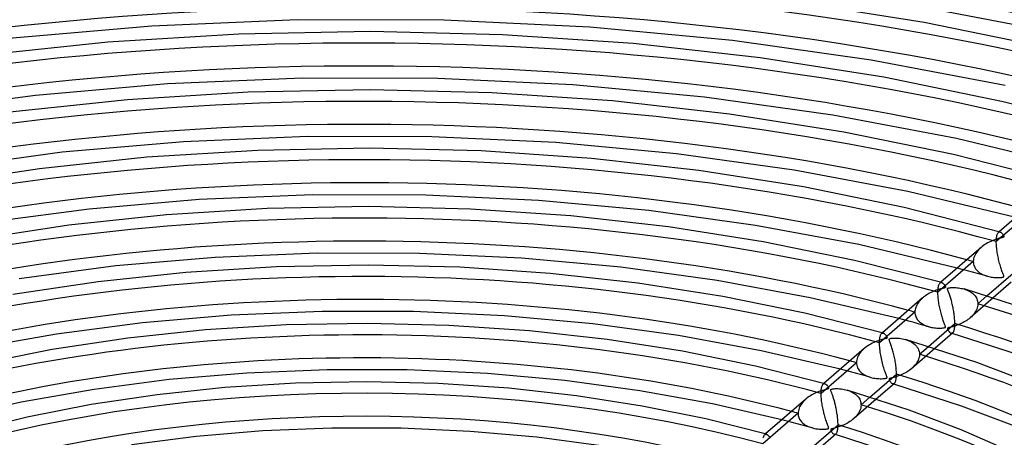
# Model space of a CAD drawing. Header units: millimetres. Extents: x -852 to 852, y -906 to 935.
# Tile 58 of 74: x -74 to 139, y 711 to 801. Entities that reach past the tile are written whole.
import ezdxf

# ---------------------------------------------------------------- set-up
doc = ezdxf.new("R2010")
doc.units = ezdxf.units.MM
doc.layers.add('HIDDEN', color=7, linetype='Continuous')
doc.layers.add('THICK', color=7, linetype='Continuous')

msp = doc.modelspace()

# ---------------------------------------------------------------- linework, layer by layer
at = {"layer": 'HIDDEN'}
for p, q in [((145.1, 759.82), (137.43, 753.18)), ((137.44, 753.5), (137.45, 753.8)), ((137.45, 753.8), (137.48, 754.07)), ((137.48, 754.07), (137.52, 754.31)), ((137.52, 754.31), (137.56, 754.53)), ((137.56, 754.53), (137.61, 754.72)), ((137.61, 754.72), (137.67, 754.87)), ((137.67, 754.87), (137.74, 755)), ((137.74, 755), (137.81, 755.11)), ((137.81, 755.11), (137.89, 755.19)), ((138.05, 755.33), (137.88, 755.18)), ((137.89, 755.19), (137.95, 755.23)), ((137.95, 755.23), (138.01, 755.26)), ((138.01, 755.26), (138.07, 755.28)), ((138.07, 755.28), (138.13, 755.29)), ((138.13, 755.29), (138.19, 755.28)), ((138.19, 755.28), (138.26, 755.27)), ((133.86, 751.69), (133.62, 751.45)), ((134.12, 751.93), (133.86, 751.69)), ((137.43, 753.18), (137.44, 753.5)), ((137.43, 752.9), (137.43, 753.18)), ((137.44, 752.62), (137.43, 752.9)), ((137.46, 752.33), (137.44, 752.62)), ((137.49, 752.03), (137.46, 752.33)), ((137.52, 751.72), (137.49, 752.03)), ((137.55, 751.42), (137.52, 751.72)), ((132.59, 749.76), (132.51, 749.46)), ((132.7, 750.06), (132.59, 749.76)), ((132.83, 750.35), (132.7, 750.06)), ((133, 750.64), (132.83, 750.35)), ((133.19, 750.92), (133, 750.64)), ((133.39, 751.19), (133.19, 750.92)), ((133.62, 751.45), (133.39, 751.19)), ((137.59, 751.11), (137.55, 751.42)), ((137.64, 750.8), (137.59, 751.11)), ((137.69, 750.5), (137.64, 750.8)), ((137.75, 750.19), (137.69, 750.5)), ((137.8, 749.89), (137.75, 750.19)), ((137.87, 749.6), (137.8, 749.89)), ((137.93, 749.3), (137.87, 749.6)), ((132.44, 748.85), (124.77, 742.21)), ((130.06, 747.17), (128.97, 747.46)), ((132.46, 749.16), (132.44, 748.85)), ((132.44, 748.85), (132.45, 748.57)), ((132.45, 748.57), (132.5, 748.3)), ((132.51, 749.46), (132.46, 749.16)), ((132.5, 748.3), (132.57, 748.03)), ((132.57, 748.03), (132.67, 747.78)), ((132.67, 747.78), (132.79, 747.54)), ((132.79, 747.54), (132.94, 747.31)), ((138, 749.01), (137.93, 749.3)), ((138.08, 748.72), (138, 749.01)), ((138.15, 748.43), (138.08, 748.72)), ((138.23, 748.15), (138.15, 748.43)), ((138.32, 747.86), (138.23, 748.15)), ((138.4, 747.59), (138.32, 747.86)), ((138.49, 747.32), (138.4, 747.59)), ((131.15, 746.88), (130.06, 747.17)), ((132.25, 746.58), (131.15, 746.88)), ((133.33, 746.28), (132.25, 746.58)), ((132.94, 747.31), (133.11, 747.09)), ((133.11, 747.09), (133.29, 746.89)), ((133.29, 746.89), (133.5, 746.7)), ((134.42, 745.98), (133.33, 746.28)), ((133.5, 746.7), (133.71, 746.52)), ((133.71, 746.52), (133.95, 746.36)), ((133.95, 746.36), (134.19, 746.21)), ((134.19, 746.21), (134.44, 746.08)), ((135.5, 745.68), (134.42, 745.98)), ((134.44, 746.08), (134.71, 745.96)), ((134.71, 745.96), (134.98, 745.85)), ((134.98, 745.85), (135.26, 745.75)), ((135.26, 745.75), (135.54, 745.67)), ((135.54, 745.67), (135.81, 745.6)), ((135.81, 745.6), (136.08, 745.54)), ((136.08, 745.54), (136.35, 745.49)), ((136.35, 745.49), (136.63, 745.45)), ((136.63, 745.45), (136.91, 745.42)), ((136.91, 745.42), (137.19, 745.4)), ((137.19, 745.4), (137.47, 745.38)), ((137.47, 745.38), (137.75, 745.38)), ((137.75, 745.38), (138.02, 745.38)), ((138.02, 745.38), (138.29, 745.4)), ((138.29, 745.4), (138.53, 745.42)), ((138.57, 747.08), (138.49, 747.32)), ((138.53, 745.42), (138.72, 745.44)), ((138.65, 746.86), (138.57, 747.08)), ((138.72, 746.66), (138.65, 746.86)), ((138.79, 746.47), (138.72, 746.66)), ((138.72, 745.44), (138.86, 745.47)), ((138.86, 746.31), (138.79, 746.47)), ((138.91, 746.16), (138.86, 746.31)), ((138.86, 745.47), (138.96, 745.51)), ((138.96, 746.03), (138.91, 746.16)), ((139, 745.91), (138.96, 746.03)), ((138.96, 745.51), (139.02, 745.55)), ((139.04, 745.81), (139, 745.91)), ((139.02, 745.55), (139.05, 745.59)), ((139.06, 745.73), (139.04, 745.81)), ((139.05, 745.59), (139.06, 745.65)), ((139.06, 745.65), (139.06, 745.73)), ((124.8, 743.01), (124.83, 743.24)), ((124.83, 743.24), (124.87, 743.45)), ((124.87, 743.45), (124.91, 743.63)), ((124.91, 743.63), (124.97, 743.8)), ((124.97, 743.8), (125.02, 743.93)), ((125.02, 743.93), (125.08, 744.05)), ((125.08, 744.05), (125.15, 744.15)), ((125.15, 744.15), (125.22, 744.22)), ((125.39, 744.36), (125.22, 744.22)), ((125.22, 744.22), (125.28, 744.26)), ((125.28, 744.26), (125.34, 744.29)), ((125.34, 744.29), (125.4, 744.31)), ((125.4, 744.31), (125.47, 744.32)), ((125.47, 744.32), (125.53, 744.31)), ((125.53, 744.31), (125.6, 744.3)), ((121.46, 740.96), (121.25, 740.77)), ((124.77, 742.5), (124.78, 742.76)), ((124.77, 742.21), (124.77, 742.5)), ((124.77, 741.95), (124.77, 742.21)), ((124.78, 741.68), (124.77, 741.95)), ((124.78, 742.76), (124.8, 743.01)), ((124.79, 741.4), (124.78, 741.68)), ((124.82, 741.11), (124.79, 741.4)), ((124.84, 740.82), (124.82, 741.11)), ((130.41, 742.91), (130.71, 742.82)), ((130.71, 742.82), (131, 742.71)), ((131, 742.71), (131.28, 742.59)), ((131.28, 742.59), (131.55, 742.45)), ((131.55, 742.45), (131.8, 742.31)), ((136.74, 740.97), (131.77, 736.66)), ((131.8, 742.31), (132.04, 742.15)), ((132.04, 742.15), (132.26, 741.98)), ((132.26, 741.98), (132.47, 741.8)), ((132.47, 741.8), (132.66, 741.61)), ((132.66, 741.61), (132.82, 741.41)), ((132.82, 741.41), (132.98, 741.2)), ((132.98, 741.2), (133.11, 740.98)), ((133.11, 740.98), (133.22, 740.74)), ((133.43, 739.71), (135.38, 741.4)), ((119.97, 738.93), (119.88, 738.67)), ((120.07, 739.18), (119.97, 738.93)), ((120.19, 739.43), (120.07, 739.18)), ((120.33, 739.67), (120.19, 739.43)), ((120.49, 739.91), (120.33, 739.67)), ((120.66, 740.14), (120.49, 739.91)), ((120.84, 740.35), (120.66, 740.14)), ((121.04, 740.57), (120.84, 740.35)), ((121.25, 740.77), (121.04, 740.57)), ((124.88, 740.53), (124.84, 740.82)), ((124.91, 740.25), (124.88, 740.53)), ((124.96, 739.96), (124.91, 740.25)), ((125, 739.67), (124.96, 739.96)), ((125.05, 739.38), (125, 739.67)), ((125.11, 739.09), (125.05, 739.38)), ((125.17, 738.8), (125.11, 739.09)), ((133.29, 738.82), (133.18, 738.52)), ((133.22, 740.74), (133.31, 740.5)), ((133.36, 739.12), (133.29, 738.82)), ((133.31, 740.5), (133.37, 740.24)), ((133.41, 739.41), (133.36, 739.12)), ((133.37, 740.24), (133.41, 739.98)), ((133.41, 739.98), (133.43, 739.71)), ((133.43, 739.71), (133.41, 739.41)), ((119.77, 737.89), (112.1, 731.24)), ((119.79, 738.15), (119.77, 737.89)), ((119.77, 737.89), (119.79, 737.64)), ((119.82, 738.41), (119.79, 738.15)), ((119.79, 737.64), (119.82, 737.41)), ((119.88, 738.67), (119.82, 738.41)), ((119.82, 737.41), (119.87, 737.17)), ((119.87, 737.17), (119.95, 736.94)), ((119.95, 736.94), (120.04, 736.72)), ((120.04, 736.72), (120.16, 736.51)), ((125.23, 738.5), (125.17, 738.8)), ((125.3, 738.21), (125.23, 738.5)), ((125.37, 737.93), (125.3, 738.21)), ((125.44, 737.64), (125.37, 737.93)), ((125.52, 737.37), (125.44, 737.64)), ((125.59, 737.1), (125.52, 737.37)), ((125.67, 736.84), (125.59, 737.1)), ((125.75, 736.59), (125.67, 736.84)), ((132.02, 736.89), (131.76, 736.65)), ((132.27, 737.14), (132.02, 736.89)), ((132.49, 737.4), (132.27, 737.14)), ((132.7, 737.67), (132.49, 737.4)), ((132.88, 737.94), (132.7, 737.67)), ((133.04, 738.23), (132.88, 737.94)), ((133.18, 738.52), (133.04, 738.23)), ((117.39, 736.2), (116.29, 736.49)), ((118.49, 735.91), (117.39, 736.2)), ((119.58, 735.61), (118.49, 735.91)), ((120.67, 735.31), (119.58, 735.61)), ((120.16, 736.51), (120.29, 736.31)), ((120.29, 736.31), (120.44, 736.12)), ((120.44, 736.12), (120.61, 735.94)), ((120.61, 735.94), (120.79, 735.77)), ((121.75, 735.01), (120.67, 735.31)), ((120.79, 735.77), (120.98, 735.61)), ((120.98, 735.61), (121.19, 735.46)), ((121.19, 735.46), (121.4, 735.32)), ((121.4, 735.32), (121.63, 735.19)), ((121.63, 735.19), (121.86, 735.07)), ((122.84, 734.71), (121.75, 735.01)), ((121.86, 735.07), (122.11, 734.96)), ((122.11, 734.96), (122.36, 734.86)), ((122.36, 734.86), (122.62, 734.78)), ((122.62, 734.78), (122.88, 734.7)), ((122.88, 734.7), (123.14, 734.63)), ((123.14, 734.63), (123.41, 734.57)), ((123.41, 734.57), (123.68, 734.53)), ((125.83, 736.35), (125.75, 736.59)), ((125.91, 736.11), (125.83, 736.35)), ((125.99, 735.89), (125.91, 736.11)), ((126.07, 735.67), (125.99, 735.89)), ((126.14, 735.47), (126.07, 735.67)), ((126.21, 735.29), (126.14, 735.47)), ((126.27, 735.13), (126.21, 735.29)), ((126.23, 734.52), (126.31, 734.55)), ((126.32, 735), (126.27, 735.13)), ((126.31, 734.55), (126.36, 734.59)), ((126.36, 734.88), (126.32, 735)), ((126.39, 734.79), (126.36, 734.88)), ((126.36, 734.59), (126.39, 734.64)), ((126.4, 734.71), (126.39, 734.79)), ((126.39, 734.64), (126.4, 734.71)), ((127.36, 734.58), (127.22, 734.55)), ((127.52, 734.62), (127.36, 734.58)), ((127.71, 734.67), (127.52, 734.62)), ((127.92, 734.73), (127.71, 734.67)), ((128.15, 734.79), (127.92, 734.73)), ((128.39, 734.86), (128.15, 734.79)), ((128.64, 734.94), (128.39, 734.86)), ((128.89, 735.03), (128.64, 734.94)), ((129.15, 735.13), (128.89, 735.03)), ((129.41, 735.23), (129.15, 735.13)), ((129.68, 735.35), (129.41, 735.23)), ((129.95, 735.48), (129.68, 735.35)), ((130.22, 735.61), (129.95, 735.48)), ((130.49, 735.76), (130.22, 735.61)), ((130.76, 735.92), (130.49, 735.76)), ((131.02, 736.09), (130.76, 735.92)), ((131.28, 736.27), (131.02, 736.09)), ((131.52, 736.46), (131.28, 736.27)), ((131.76, 736.65), (131.52, 736.46)), ((112.19, 732.38), (112.23, 732.59)), ((112.23, 732.59), (112.28, 732.78)), ((112.28, 732.78), (112.35, 732.94)), ((112.35, 732.94), (112.41, 733.07)), ((112.41, 733.07), (112.48, 733.17)), ((112.48, 733.17), (112.56, 733.25)), ((112.72, 733.39), (112.56, 733.25)), ((112.56, 733.25), (112.62, 733.3)), ((112.62, 733.3), (112.68, 733.33)), ((112.68, 733.33), (112.74, 733.34)), ((112.74, 733.34), (112.8, 733.35)), ((112.8, 733.35), (112.87, 733.35)), ((112.87, 733.35), (112.93, 733.33)), ((123.68, 734.53), (123.95, 734.49)), ((123.95, 734.49), (124.23, 734.45)), ((124.23, 734.45), (124.5, 734.43)), ((124.5, 734.43), (124.77, 734.42)), ((124.77, 734.42), (125.02, 734.41)), ((125.02, 734.41), (125.25, 734.41)), ((125.25, 734.41), (125.46, 734.42)), ((125.46, 734.42), (125.64, 734.43)), ((125.64, 734.43), (125.81, 734.45)), ((125.81, 734.45), (125.97, 734.46)), ((125.97, 734.46), (126.12, 734.49)), ((126.12, 734.49), (126.23, 734.52)), ((126.86, 734.37), (126.85, 734.34)), ((126.85, 734.34), (126.85, 734.31)), ((126.85, 734.31), (126.85, 734.27)), ((126.85, 734.27), (126.86, 734.22)), ((126.88, 734.4), (126.86, 734.37)), ((126.86, 734.22), (126.88, 734.17)), ((126.91, 734.42), (126.88, 734.4)), ((126.88, 734.17), (126.91, 734.11)), ((126.94, 734.45), (126.91, 734.42)), ((126.91, 734.11), (126.94, 734.05)), ((126.99, 734.47), (126.94, 734.45)), ((126.94, 734.05), (126.97, 733.98)), ((126.97, 733.98), (127.02, 733.91)), ((127.04, 734.49), (126.99, 734.47)), ((127.02, 733.91), (127.07, 733.84)), ((127.12, 734.52), (127.04, 734.49)), ((127.07, 733.84), (127.12, 733.76)), ((127.22, 734.55), (127.12, 734.52)), ((127.12, 733.76), (127.18, 733.68)), ((127.18, 733.68), (127.25, 733.61)), ((127.25, 733.61), (127.31, 733.54)), ((127.31, 733.54), (127.38, 733.48)), ((127.38, 733.48), (127.45, 733.42)), ((127.45, 733.42), (127.52, 733.38)), ((127.52, 733.38), (127.58, 733.35)), ((127.58, 733.35), (127.65, 733.32)), ((127.65, 733.32), (127.71, 733.31)), ((127.68, 733.31), (127.65, 733.32)), ((127.72, 733.3), (127.68, 733.31)), ((127.71, 733.31), (127.77, 733.3)), ((127.75, 733.29), (127.72, 733.3)), ((127.78, 733.28), (127.75, 733.29)), ((127.77, 733.3), (127.83, 733.31)), ((127.81, 733.27), (127.78, 733.28)), ((127.85, 733.26), (127.81, 733.27)), ((127.83, 733.31), (127.89, 733.33)), ((127.89, 733.33), (127.95, 733.36)), ((127.95, 733.36), (128, 733.39)), ((112.1, 731.24), (112.11, 731.56)), ((112.11, 730.93), (112.1, 731.24)), ((112.11, 731.56), (112.12, 731.86)), ((112.12, 730.6), (112.11, 730.93)), ((112.12, 731.86), (112.15, 732.13)), ((112.14, 730.27), (112.12, 730.6)), ((112.15, 732.13), (112.19, 732.38)), ((117.76, 731.94), (118.13, 731.82)), ((118.13, 731.82), (118.48, 731.68)), ((118.48, 731.68), (118.8, 731.53)), ((118.8, 731.53), (119.11, 731.36)), ((119.11, 731.36), (119.39, 731.17)), ((119.39, 731.17), (119.66, 730.97)), ((119.66, 730.97), (119.89, 730.75)), ((119.89, 730.75), (120.11, 730.51)), ((120.11, 730.51), (120.3, 730.25)), ((120.76, 728.74), (122.71, 730.43)), ((107.5, 728.42), (107.36, 728.12)), ((107.67, 728.7), (107.5, 728.42)), ((107.85, 728.98), (107.67, 728.7)), ((108.06, 729.25), (107.85, 728.98)), ((108.29, 729.51), (108.06, 729.25)), ((108.54, 729.76), (108.29, 729.51)), ((108.8, 729.99), (108.54, 729.76)), ((112.17, 729.92), (112.14, 730.27)), ((112.21, 729.57), (112.17, 729.92)), ((112.26, 729.22), (112.21, 729.57)), ((112.31, 728.87), (112.26, 729.22)), ((112.37, 728.52), (112.31, 728.87)), ((112.43, 728.17), (112.37, 728.52)), ((112.5, 727.83), (112.43, 728.17)), ((124.07, 729.99), (119.1, 725.69)), ((120.3, 730.25), (120.46, 729.97)), ((120.46, 729.97), (120.59, 729.68)), ((120.59, 729.68), (120.68, 729.38)), ((120.68, 729.38), (120.74, 729.06)), ((120.74, 728.4), (120.68, 728.07)), ((120.74, 729.06), (120.76, 728.74)), ((120.76, 728.74), (120.74, 728.4)), ((107.11, 726.92), (99.43, 720.27)), ((107.13, 727.22), (107.11, 726.92)), ((107.11, 726.92), (107.12, 726.64)), ((107.12, 726.64), (107.17, 726.36)), ((107.17, 727.52), (107.13, 727.22)), ((107.25, 727.82), (107.17, 727.52)), ((107.17, 726.36), (107.24, 726.09)), ((107.24, 726.09), (107.34, 725.84)), ((107.36, 728.12), (107.25, 727.82)), ((112.58, 727.49), (112.5, 727.83)), ((112.66, 727.15), (112.58, 727.49)), ((112.74, 726.82), (112.66, 727.15)), ((112.83, 726.49), (112.74, 726.82)), ((112.92, 726.16), (112.83, 726.49)), ((113.02, 725.83), (112.92, 726.16)), ((119.63, 726.21), (119.37, 725.94)), ((119.88, 726.49), (119.63, 726.21)), ((120.09, 726.78), (119.88, 726.49)), ((120.29, 727.09), (120.09, 726.78)), ((120.45, 727.41), (120.29, 727.09)), ((120.58, 727.74), (120.45, 727.41)), ((120.68, 728.07), (120.58, 727.74)), ((104.72, 725.22), (103.62, 725.51)), ((105.82, 724.93), (104.72, 725.22)), ((106.91, 724.64), (105.82, 724.93)), ((108, 724.34), (106.91, 724.64)), ((107.34, 725.84), (107.47, 725.59)), ((107.47, 725.59), (107.61, 725.36)), ((107.61, 725.36), (107.78, 725.15)), ((107.78, 725.15), (107.97, 724.94)), ((107.97, 724.94), (108.17, 724.75)), ((109.09, 724.04), (108, 724.34)), ((108.17, 724.75), (108.39, 724.58)), ((108.39, 724.58), (108.63, 724.42)), ((108.63, 724.42), (108.87, 724.27)), ((108.87, 724.27), (109.12, 724.14)), ((110.18, 723.74), (109.09, 724.04)), ((109.12, 724.14), (109.39, 724.02)), ((109.39, 724.02), (109.66, 723.91)), ((109.66, 723.91), (109.93, 723.82)), ((113.12, 725.52), (113.02, 725.83)), ((113.21, 725.23), (113.12, 725.52)), ((113.31, 724.97), (113.21, 725.23)), ((113.39, 724.74), (113.31, 724.97)), ((113.47, 724.54), (113.39, 724.74)), ((113.54, 724.36), (113.47, 724.54)), ((113.59, 724.21), (113.54, 724.36)), ((113.64, 724.08), (113.59, 724.21)), ((113.69, 723.96), (113.64, 724.08)), ((113.72, 723.86), (113.69, 723.96)), ((115.7, 723.89), (115.43, 723.81)), ((115.97, 723.97), (115.7, 723.89)), ((116.25, 724.07), (115.97, 723.97)), ((116.53, 724.18), (116.25, 724.07)), ((116.82, 724.3), (116.53, 724.18)), ((117.11, 724.43), (116.82, 724.3)), ((117.4, 724.57), (117.11, 724.43)), ((117.7, 724.72), (117.4, 724.57)), ((117.99, 724.89), (117.7, 724.72)), ((118.28, 725.07), (117.99, 724.89)), ((118.56, 725.26), (118.28, 725.07)), ((118.83, 725.47), (118.56, 725.26)), ((119.09, 725.68), (118.83, 725.47)), ((119.37, 725.94), (119.09, 725.68)), ((99.59, 721.71), (99.64, 721.87)), ((99.64, 721.87), (99.7, 722.01)), ((99.7, 722.01), (99.76, 722.12)), ((99.76, 722.12), (99.82, 722.21)), ((99.82, 722.21), (99.89, 722.28)), ((100.06, 722.43), (99.89, 722.28)), ((99.89, 722.28), (99.95, 722.33)), ((99.95, 722.33), (100.01, 722.36)), ((100.01, 722.36), (100.08, 722.38)), ((100.08, 722.38), (100.14, 722.38)), ((100.14, 722.38), (100.2, 722.38)), ((100.2, 722.38), (100.27, 722.37)), ((109.93, 723.82), (110.22, 723.73)), ((110.22, 723.73), (110.5, 723.66)), ((110.5, 723.66), (110.79, 723.6)), ((110.79, 723.6), (111.08, 723.55)), ((111.08, 723.55), (111.37, 723.51)), ((111.37, 723.51), (111.67, 723.48)), ((111.67, 723.48), (111.97, 723.46)), ((111.97, 723.46), (112.26, 723.45)), ((112.26, 723.45), (112.56, 723.45)), ((112.56, 723.45), (112.85, 723.46)), ((112.85, 723.46), (113.11, 723.48)), ((113.11, 723.48), (113.33, 723.5)), ((113.33, 723.5), (113.5, 723.53)), ((113.5, 723.53), (113.61, 723.56)), ((113.61, 723.56), (113.68, 723.6)), ((113.68, 723.6), (113.72, 723.65)), ((113.73, 723.78), (113.72, 723.86)), ((113.72, 723.65), (113.74, 723.71)), ((113.74, 723.71), (113.73, 723.78)), ((114.21, 723.42), (114.19, 723.38)), ((114.19, 723.38), (114.19, 723.33)), ((114.19, 723.33), (114.19, 723.28)), ((114.19, 723.28), (114.21, 723.21)), ((114.24, 723.46), (114.21, 723.42)), ((114.21, 723.21), (114.25, 723.14)), ((114.3, 723.49), (114.24, 723.46)), ((114.25, 723.14), (114.29, 723.06)), ((114.29, 723.06), (114.34, 722.96)), ((114.38, 723.52), (114.3, 723.49)), ((114.34, 722.96), (114.41, 722.87)), ((114.48, 723.56), (114.38, 723.52)), ((114.41, 722.87), (114.48, 722.77)), ((114.61, 723.59), (114.48, 723.56)), ((114.48, 722.77), (114.56, 722.67)), ((114.56, 722.67), (114.64, 722.58)), ((114.78, 723.63), (114.61, 723.59)), ((114.64, 722.58), (114.73, 722.5)), ((114.73, 722.5), (114.82, 722.44)), ((114.97, 723.68), (114.78, 723.63)), ((114.82, 722.44), (114.9, 722.39)), ((114.9, 722.39), (114.99, 722.35)), ((115.19, 723.74), (114.97, 723.68)), ((114.99, 722.35), (115.05, 722.34)), ((115.02, 722.34), (114.99, 722.35)), ((115.05, 722.33), (115.02, 722.34)), ((115.05, 722.34), (115.11, 722.34)), ((115.09, 722.32), (115.05, 722.33)), ((115.12, 722.31), (115.09, 722.32)), ((115.11, 722.34), (115.17, 722.34)), ((115.15, 722.31), (115.12, 722.31)), ((115.18, 722.3), (115.15, 722.31)), ((115.17, 722.34), (115.23, 722.36)), ((115.43, 723.81), (115.19, 723.74)), ((115.23, 722.36), (115.28, 722.39)), ((115.28, 722.39), (115.34, 722.43)), ((99.43, 720.27), (99.44, 720.57)), ((99.44, 720.01), (99.43, 720.27)), ((99.44, 720.57), (99.45, 720.84)), ((99.45, 719.74), (99.44, 720.01)), ((99.45, 720.84), (99.48, 721.09)), ((99.46, 719.46), (99.45, 719.74)), ((99.48, 721.09), (99.51, 721.32)), ((99.51, 721.32), (99.54, 721.53)), ((99.54, 721.53), (99.59, 721.71)), ((105.09, 720.98), (105.4, 720.88)), ((105.4, 720.88), (105.7, 720.76)), ((105.7, 720.76), (105.99, 720.63)), ((105.99, 720.63), (106.26, 720.49)), ((106.26, 720.49), (106.52, 720.34)), ((106.52, 720.34), (106.76, 720.18)), ((106.76, 720.18), (106.98, 720.01)), ((106.98, 720.01), (107.18, 719.83)), ((107.18, 719.83), (107.36, 719.64)), ((107.36, 719.64), (107.53, 719.44)), ((94.92, 717.59), (94.78, 717.33)), ((95.08, 717.85), (94.92, 717.59)), ((95.26, 718.1), (95.08, 717.85)), ((95.45, 718.35), (95.26, 718.1)), ((95.67, 718.58), (95.45, 718.35)), ((95.89, 718.81), (95.67, 718.58)), ((96.13, 719.03), (95.89, 718.81)), ((99.49, 719.18), (99.46, 719.46)), ((99.51, 718.89), (99.49, 719.18)), ((99.55, 718.6), (99.51, 718.89)), ((99.59, 718.31), (99.55, 718.6)), ((99.63, 718.01), (99.59, 718.31)), ((99.68, 717.71), (99.63, 718.01)), ((99.73, 717.41), (99.68, 717.71)), ((111.4, 719.02), (106.44, 714.72)), ((107.53, 719.44), (107.67, 719.22)), ((107.67, 719.22), (107.8, 719)), ((107.8, 719), (107.9, 718.77)), ((107.9, 718.77), (107.99, 718.53)), ((107.99, 718.53), (108.05, 718.29)), ((108.08, 717.47), (108.03, 717.16)), ((108.05, 718.29), (108.08, 718.03)), ((108.08, 718.03), (108.1, 717.77)), ((108.1, 717.77), (108.08, 717.47)), ((108.1, 717.77), (110.03, 719.45)), ((94.44, 715.95), (86.77, 709.3)), ((94.46, 716.22), (94.44, 715.95)), ((94.44, 715.95), (94.45, 715.72)), ((94.45, 715.72), (94.48, 715.49)), ((94.5, 716.5), (94.46, 716.22)), ((94.48, 715.49), (94.53, 715.27)), ((94.57, 716.78), (94.5, 716.5)), ((94.66, 717.05), (94.57, 716.78)), ((94.78, 717.33), (94.66, 717.05)), ((99.79, 717.11), (99.73, 717.41)), ((99.85, 716.81), (99.79, 717.11)), ((99.92, 716.5), (99.85, 716.81)), ((99.99, 716.2), (99.92, 716.5)), ((100.06, 715.9), (99.99, 716.2)), ((100.14, 715.6), (100.06, 715.9)), ((100.22, 715.31), (100.14, 715.6)), ((107.15, 715.45), (106.93, 715.19)), ((107.36, 715.71), (107.15, 715.45)), ((107.54, 715.99), (107.36, 715.71)), ((107.7, 716.27), (107.54, 715.99)), ((107.84, 716.56), (107.7, 716.27)), ((107.95, 716.86), (107.84, 716.56)), ((108.03, 717.16), (107.95, 716.86)), ((92.05, 714.25), (90.94, 714.53)), ((93.15, 713.96), (92.05, 714.25)), ((94.25, 713.67), (93.15, 713.96)), ((95.34, 713.37), (94.25, 713.67)), ((94.53, 715.27), (94.6, 715.06)), ((94.6, 715.06), (94.68, 714.85)), ((94.68, 714.85), (94.78, 714.66)), ((94.78, 714.66), (94.9, 714.47)), ((94.9, 714.47), (95.03, 714.29)), ((95.03, 714.29), (95.17, 714.12)), ((95.17, 714.12), (95.32, 713.96)), ((95.32, 713.96), (95.49, 713.8)), ((96.43, 713.08), (95.34, 713.37)), ((95.49, 713.8), (95.66, 713.66)), ((95.66, 713.66), (95.85, 713.53)), ((95.85, 713.53), (96.04, 713.4)), ((96.04, 713.4), (96.24, 713.29)), ((96.24, 713.29), (96.45, 713.18)), ((100.31, 715.02), (100.22, 715.31)), ((100.39, 714.75), (100.31, 715.02)), ((100.48, 714.48), (100.39, 714.75)), ((100.57, 714.21), (100.48, 714.48)), ((100.66, 713.96), (100.57, 714.21)), ((100.75, 713.71), (100.66, 713.96)), ((100.84, 713.49), (100.75, 713.71)), ((100.91, 713.29), (100.84, 713.49)), ((100.98, 713.13), (100.91, 713.29)), ((104.03, 713.28), (103.76, 713.17)), ((104.3, 713.39), (104.03, 713.28)), ((104.58, 713.52), (104.3, 713.39)), ((104.85, 713.66), (104.58, 713.52)), ((105.13, 713.81), (104.85, 713.66)), ((105.4, 713.97), (105.13, 713.81)), ((105.67, 714.14), (105.4, 713.97)), ((105.94, 714.33), (105.67, 714.14)), ((106.19, 714.52), (105.94, 714.33)), ((106.44, 714.72), (106.19, 714.52)), ((106.69, 714.95), (106.44, 714.72)), ((106.93, 715.19), (106.69, 714.95)), ((87.04, 711.06), (87.1, 711.16)), ((87.1, 711.16), (87.16, 711.25)), ((87.16, 711.25), (87.23, 711.31)), ((87.39, 711.46), (87.23, 711.31)), ((87.23, 711.31), (87.29, 711.36)), ((87.29, 711.36), (87.35, 711.39)), ((87.35, 711.39), (87.41, 711.41)), ((87.41, 711.41), (87.48, 711.42)), ((87.48, 711.42), (87.54, 711.41)), ((87.54, 711.41), (87.61, 711.4)), ((97.51, 712.78), (96.43, 713.08)), ((96.45, 713.18), (96.66, 713.08)), ((96.66, 713.08), (96.88, 712.99)), ((96.88, 712.99), (97.1, 712.91)), ((97.1, 712.91), (97.32, 712.83)), ((97.32, 712.83), (97.55, 712.76)), ((97.55, 712.76), (97.79, 712.7)), ((97.79, 712.7), (98.02, 712.65)), ((98.02, 712.65), (98.26, 712.61)), ((98.26, 712.61), (98.5, 712.57)), ((98.5, 712.57), (98.74, 712.54)), ((98.74, 712.54), (98.98, 712.51)), ((98.98, 712.51), (99.22, 712.5)), ((99.22, 712.5), (99.45, 712.49)), ((99.45, 712.49), (99.67, 712.48)), ((99.67, 712.48), (99.87, 712.48)), ((99.87, 712.48), (100.06, 712.49)), ((100.06, 712.49), (100.23, 712.49)), ((100.23, 712.49), (100.39, 712.5)), ((100.39, 712.5), (100.54, 712.52)), ((100.54, 712.52), (100.67, 712.54)), ((100.67, 712.54), (100.79, 712.56)), ((100.79, 712.56), (100.88, 712.58)), ((100.88, 712.58), (100.95, 712.6)), ((100.95, 712.6), (101.01, 712.63)), ((101.03, 712.99), (100.98, 713.13)), ((101.01, 712.63), (101.04, 712.66)), ((101.06, 712.88), (101.03, 712.99)), ((101.04, 712.66), (101.06, 712.7)), ((101.07, 712.8), (101.06, 712.88)), ((101.06, 712.7), (101.08, 712.74)), ((101.08, 712.74), (101.07, 712.8)), ((101.53, 712.41), (101.52, 712.36)), ((101.52, 712.36), (101.53, 712.31)), ((101.54, 712.44), (101.53, 712.41)), ((101.53, 712.31), (101.55, 712.25)), ((101.56, 712.48), (101.54, 712.44)), ((101.55, 712.25), (101.58, 712.18)), ((101.61, 712.51), (101.56, 712.48)), ((101.58, 712.18), (101.62, 712.1)), ((101.66, 712.54), (101.61, 712.51)), ((101.62, 712.1), (101.67, 712.02)), ((101.74, 712.57), (101.66, 712.54)), ((101.67, 712.02), (101.72, 711.93)), ((101.72, 711.93), (101.79, 711.84)), ((101.85, 712.6), (101.74, 712.57)), ((101.79, 711.84), (101.86, 711.75)), ((101.98, 712.63), (101.85, 712.6)), ((101.86, 711.75), (101.93, 711.67)), ((101.93, 711.67), (102.01, 711.59)), ((102.13, 712.67), (101.98, 712.63)), ((102.01, 711.59), (102.09, 711.52)), ((102.09, 711.52), (102.17, 711.46)), ((102.32, 712.72), (102.13, 712.67)), ((102.17, 711.46), (102.25, 711.42)), ((102.25, 711.42), (102.32, 711.39)), ((102.52, 712.77), (102.32, 712.72)), ((102.32, 711.39), (102.39, 711.37)), ((102.36, 711.38), (102.32, 711.39)), ((102.39, 711.37), (102.36, 711.38)), ((102.39, 711.37), (102.45, 711.37)), ((102.42, 711.36), (102.39, 711.37)), ((102.45, 711.35), (102.42, 711.36)), ((102.45, 711.37), (102.51, 711.38)), ((102.49, 711.34), (102.45, 711.35)), ((102.52, 711.33), (102.49, 711.34)), ((102.51, 711.38), (102.56, 711.39)), ((102.75, 712.83), (102.52, 712.77)), ((102.56, 711.39), (102.62, 711.42)), ((102.62, 711.42), (102.67, 711.46)), ((102.99, 712.91), (102.75, 712.83)), ((103.24, 712.98), (102.99, 712.91)), ((103.5, 713.07), (103.24, 712.98)), ((103.76, 713.17), (103.5, 713.07)), ((86.89, 710.63), (86.94, 710.79)), ((86.94, 710.79), (86.99, 710.94)), ((86.99, 710.94), (87.04, 711.06))]:
    msp.add_line(p, q, dxfattribs=at)
for centre, major_axis, start_param, end_param in [((0, 629.17), (-556.5, 0), -3.141592, -0.523599), ((0, 629.17), (-506.5, 0), -3.141592, -0.523599), ((0, 629.16), (384.87, 0), 1.060189, 2.070931), ((0, 629.16), (359.54, 0), 1.061105, 2.070016), ((0, 629.16), (334.21, 0), 1.062159, 2.068962), ((0, 629.16), (308.89, 0), 1.063385, 2.067735), ((0, 629.16), (283.56, 0), 1.064831, 2.06629), ((0, 629.16), (258.24, 0), 1.066561, 2.06456), ((0, 629.16), (232.91, 0), 1.068666, 2.062454), ((0, 629.16), (-273.58, 0), -2.076118, -2.070216), ((0, 629.16), (258.24, 0), 0.029835, 1.027835), ((0, 629.16), (207.59, 0), 1.071286, 2.059835), ((0, 629.16), (-248.26, 0), -2.074254, -2.067749), ((0, 629.16), (232.91, 0), 0.031941, 1.025729), ((0, 629.16), (-222.94, 0), -2.071965, -2.064721), ((0, 629.16), (182.26, 0), 1.074634, 2.056487), ((0, 629.16), (207.59, 0), 0.03456, 1.023109), ((0, 629.16), (-197.61, 0), -2.06909, -2.060917)]:
    msp.add_ellipse(centre, major_axis=major_axis, ratio=0.5, start_param=start_param, end_param=end_param, dxfattribs=at)
at = {"layer": 'THICK'}
for p, q in [((121.8, 800.72), (92.86, 805.28)), ((149.93, 798.57), (118.68, 804.53)), ((-14.09, 801.3), (-45.73, 799.95)), ((17.67, 801.22), (-14.09, 801.3)), ((49.28, 799.71), (17.67, 801.22)), ((-45.73, 799.95), (-76.72, 797.21)), ((1.74, 798.76), (-26.86, 798.22)), ((30.33, 798.07), (1.74, 798.76)), ((80.22, 796.81), (49.28, 799.71)), ((149.68, 794.99), (121.8, 800.72)), ((-26.86, 798.22), (-55.22, 796.45)), ((58.64, 796.15), (30.33, 798.07)), ((110.32, 792.58), (80.22, 796.81)), ((-55.22, 796.45), (-82.85, 793.5)), ((86.22, 793.06), (58.64, 796.15)), ((113.07, 788.83), (86.22, 793.06)), ((139.35, 787.06), (110.32, 792.58)), ((-13.02, 788.65), (-42.29, 787.41)), ((16.34, 788.58), (-13.02, 788.65)), ((45.58, 787.18), (16.34, 788.58)), ((138.93, 783.52), (113.07, 788.83)), ((-42.29, 787.41), (-70.92, 784.89)), ((1.61, 786.1), (-24.8, 785.6)), ((28.01, 785.46), (1.61, 786.1)), ((74.16, 784.52), (45.58, 787.18)), ((-70.92, 784.89), (-98.8, 781.13)), ((-51, 783.96), (-76.47, 781.25)), ((-24.8, 785.6), (-51, 783.96)), ((54.16, 783.69), (28.01, 785.46)), ((79.58, 780.84), (54.16, 783.69)), ((101.96, 780.62), (74.16, 784.52)), ((163.58, 777.2), (138.93, 783.52)), ((104.33, 776.95), (79.58, 780.84)), ((128.78, 775.55), (101.96, 780.62)), ((-11.96, 776), (-38.85, 774.86)), ((15.01, 775.93), (-11.96, 776)), ((41.87, 774.66), (15.01, 775.93)), ((128.18, 772.05), (104.33, 776.95)), ((154.31, 769.41), (128.78, 775.55)), ((-38.85, 774.86), (-65.12, 772.56)), ((1.48, 773.43), (-22.75, 772.98)), ((25.69, 772.85), (1.48, 773.43)), ((68.1, 772.22), (41.87, 774.66)), ((-65.12, 772.56), (-90.69, 769.13)), ((-46.77, 771.48), (-70.09, 769)), ((-22.75, 772.98), (-46.77, 771.48)), ((49.67, 771.22), (25.69, 772.85)), ((72.95, 768.62), (49.67, 771.22)), ((93.6, 768.67), (68.1, 772.22)), ((150.92, 766.24), (128.18, 772.05)), ((-70.09, 769), (-92.81, 765.56)), ((95.6, 765.06), (72.95, 768.62)), ((118.21, 764.04), (93.6, 768.67)), ((117.43, 760.59), (95.6, 765.06)), ((-35.41, 762.31), (-59.32, 760.23)), ((-10.9, 763.35), (-35.41, 762.31)), ((13.68, 763.29), (-10.9, 763.35)), ((38.17, 762.13), (13.68, 763.29)), ((141.64, 758.43), (118.21, 764.04)), ((146.78, 762.89), (138.05, 755.33)), ((-59.32, 760.23), (-82.58, 757.14)), ((-20.69, 760.35), (-42.55, 758.99)), ((1.34, 760.77), (-20.69, 760.35)), ((23.37, 760.24), (1.34, 760.77)), ((45.19, 758.76), (23.37, 760.24)), ((62.04, 759.93), (38.17, 762.13)), ((138.26, 755.27), (117.43, 760.59)), ((-42.55, 758.99), (-63.71, 756.74)), ((66.31, 756.4), (45.19, 758.76)), ((85.24, 756.71), (62.04, 759.93)), ((-63.71, 756.74), (-84.33, 753.62)), ((86.86, 753.17), (66.31, 756.4)), ((107.63, 752.53), (85.24, 756.71)), ((137.82, 753.83), (137.53, 753.75)), ((138.07, 753.9), (137.82, 753.83)), ((138.29, 753.96), (138.07, 753.9)), ((138.26, 755.27), (138.34, 755.24)), ((138.48, 754), (138.29, 753.96)), ((138.34, 755.24), (138.41, 755.2)), ((138.41, 755.2), (138.49, 755.15)), ((138.63, 754.04), (138.48, 754)), ((138.49, 755.15), (138.57, 755.08)), ((138.57, 755.08), (138.64, 755.01)), ((138.76, 754.08), (138.63, 754.04)), ((138.64, 755.01), (138.71, 754.93)), ((138.71, 754.93), (138.78, 754.85)), ((138.86, 754.11), (138.76, 754.08)), ((138.78, 754.85), (138.85, 754.76)), ((138.85, 754.76), (138.91, 754.67)), ((138.94, 754.14), (138.86, 754.11)), ((138.91, 754.67), (138.96, 754.58)), ((138.99, 754.17), (138.94, 754.14)), ((138.96, 754.58), (139, 754.5)), ((139.03, 754.2), (138.99, 754.17)), ((139, 754.5), (139.04, 754.42)), ((139.06, 754.25), (139.03, 754.2)), ((139.04, 754.42), (139.06, 754.35)), ((139.06, 754.35), (139.06, 754.29)), ((139.06, 754.29), (139.06, 754.25)), ((106.68, 749.12), (86.86, 753.17)), ((128.97, 747.46), (107.63, 752.53)), ((134.12, 751.92), (125.39, 744.36)), ((134.38, 752.14), (134.12, 751.93)), ((134.65, 752.35), (134.38, 752.14)), ((134.94, 752.54), (134.65, 752.35)), ((135.24, 752.73), (134.94, 752.54)), ((135.55, 752.91), (135.24, 752.73)), ((135.88, 753.08), (135.55, 752.91)), ((136.21, 753.24), (135.88, 753.08)), ((136.56, 753.39), (136.21, 753.24)), ((136.9, 753.53), (136.56, 753.39)), ((137.23, 753.65), (136.9, 753.53)), ((137.53, 753.75), (137.23, 753.65)), ((-31.97, 749.77), (-53.52, 747.9)), ((-9.83, 750.7), (-31.97, 749.77)), ((12.35, 750.64), (-9.83, 750.7)), ((34.46, 749.6), (12.35, 750.64)), ((55.98, 747.63), (34.46, 749.6)), ((-53.52, 747.9), (-74.47, 745.14)), ((-18.64, 747.73), (-38.33, 746.51)), ((1.21, 748.11), (-18.64, 747.73)), ((21.05, 747.63), (1.21, 748.11)), ((40.7, 746.3), (21.05, 747.63)), ((76.87, 744.76), (55.98, 747.63)), ((125.59, 744.3), (106.68, 749.12)), ((-38.33, 746.51), (-57.33, 744.49)), ((59.67, 744.18), (40.7, 746.3)), ((135.38, 741.4), (141.1, 746.35)), ((-57.33, 744.49), (-75.85, 741.69)), ((78.13, 741.29), (59.67, 744.18)), ((97.05, 741.02), (76.87, 744.76)), ((125.6, 744.3), (125.67, 744.27)), ((125.67, 744.27), (125.74, 744.23)), ((125.74, 744.23), (125.82, 744.19)), ((125.82, 744.19), (125.89, 744.13)), ((125.89, 744.13), (125.96, 744.06)), ((126.03, 743.09), (125.92, 743.07)), ((125.96, 744.06), (126.03, 743.99)), ((126.03, 743.99), (126.09, 743.91)), ((126.12, 743.12), (126.03, 743.09)), ((126.09, 743.91), (126.16, 743.83)), ((126.19, 743.14), (126.12, 743.12)), ((126.16, 743.83), (126.22, 743.75)), ((126.25, 743.16), (126.19, 743.14)), ((126.22, 743.75), (126.27, 743.66)), ((126.3, 743.19), (126.25, 743.16)), ((126.27, 743.66), (126.32, 743.58)), ((126.34, 743.21), (126.3, 743.19)), ((126.32, 743.58), (126.36, 743.5)), ((126.37, 743.23), (126.34, 743.21)), ((126.36, 743.5), (126.38, 743.43)), ((126.39, 743.26), (126.37, 743.23)), ((126.38, 743.43), (126.4, 743.37)), ((126.4, 743.29), (126.39, 743.26)), ((126.4, 743.37), (126.4, 743.33)), ((126.4, 743.33), (126.4, 743.29)), ((126.92, 743.08), (127, 743.11)), ((127, 743.11), (127.11, 743.14)), ((127.11, 743.14), (127.24, 743.17)), ((127.24, 743.17), (127.4, 743.19)), ((127.4, 743.19), (127.59, 743.21)), ((127.59, 743.21), (127.82, 743.22)), ((127.82, 743.22), (128.07, 743.22)), ((128.07, 743.22), (128.34, 743.22)), ((128.34, 743.22), (128.64, 743.21)), ((128.64, 743.21), (128.94, 743.19)), ((128.94, 743.19), (129.24, 743.15)), ((129.24, 743.15), (129.54, 743.11)), ((129.54, 743.11), (129.83, 743.05)), ((140.66, 744.36), (136.74, 740.97)), ((95.93, 737.66), (78.13, 741.29)), ((116.29, 736.49), (97.05, 741.02)), ((121.45, 740.96), (112.72, 733.39)), ((121.67, 741.13), (121.46, 740.96)), ((121.88, 741.3), (121.67, 741.13)), ((122.1, 741.46), (121.88, 741.3)), ((122.33, 741.61), (122.1, 741.46)), ((122.57, 741.76), (122.33, 741.61)), ((122.82, 741.9), (122.57, 741.76)), ((123.07, 742.04), (122.82, 741.9)), ((123.33, 742.17), (123.07, 742.04)), ((123.59, 742.3), (123.33, 742.17)), ((123.86, 742.41), (123.59, 742.3)), ((124.14, 742.52), (123.86, 742.41)), ((124.4, 742.62), (124.14, 742.52)), ((124.65, 742.71), (124.4, 742.62)), ((124.88, 742.78), (124.65, 742.71)), ((125.1, 742.85), (124.88, 742.78)), ((125.31, 742.91), (125.1, 742.85)), ((125.49, 742.96), (125.31, 742.91)), ((125.66, 743), (125.49, 742.96)), ((125.8, 743.03), (125.66, 743)), ((125.92, 743.07), (125.8, 743.03)), ((126.85, 742.98), (126.87, 743.04)), ((126.85, 742.92), (126.85, 742.98)), ((126.86, 742.83), (126.85, 742.92)), ((126.89, 742.74), (126.86, 742.83)), ((126.87, 743.04), (126.92, 743.08)), ((126.93, 742.64), (126.89, 742.74)), ((126.97, 742.53), (126.93, 742.64)), ((127.01, 742.4), (126.97, 742.53)), ((127.07, 742.26), (127.01, 742.4)), ((127.13, 742.1), (127.07, 742.26)), ((127.2, 741.92), (127.13, 742.1)), ((127.27, 741.72), (127.2, 741.92)), ((127.34, 741.51), (127.27, 741.72)), ((127.41, 741.3), (127.34, 741.51)), ((127.48, 741.08), (127.41, 741.3)), ((127.55, 740.86), (127.48, 741.08)), ((129.83, 743.05), (130.12, 742.99)), ((130.12, 742.99), (130.41, 742.91)), ((147.82, 737.27), (130.43, 742.91)), ((127.61, 740.63), (127.55, 740.86)), ((127.68, 740.39), (127.61, 740.63)), ((127.75, 740.15), (127.68, 740.39)), ((127.81, 739.9), (127.75, 740.15)), ((127.87, 739.65), (127.81, 739.9)), ((127.93, 739.39), (127.87, 739.65)), ((127.99, 739.13), (127.93, 739.39)), ((128.04, 738.87), (127.99, 739.13)), ((128.09, 738.6), (128.04, 738.87)), ((-28.53, 737.22), (-47.72, 735.58)), ((-8.77, 738.05), (-28.53, 737.22)), ((11.02, 738), (-8.77, 738.05)), ((30.76, 737.08), (11.02, 738)), ((49.92, 735.33), (30.76, 737.08)), ((112.93, 733.34), (95.93, 737.66)), ((128.14, 738.32), (128.09, 738.6)), ((128.19, 738.05), (128.14, 738.32)), ((128.23, 737.77), (128.19, 738.05)), ((128.27, 737.5), (128.23, 737.77)), ((128.31, 737.22), (128.27, 737.5)), ((128.34, 736.94), (128.31, 737.22)), ((128.37, 736.67), (128.34, 736.94)), ((-47.72, 735.58), (-66.35, 733.14)), ((-16.59, 735.11), (-34.1, 734.02)), ((1.08, 735.45), (-16.59, 735.11)), ((18.73, 735.02), (1.08, 735.45)), ((36.22, 733.84), (18.73, 735.02)), ((68.51, 732.8), (49.92, 735.33)), ((122.71, 730.43), (128.43, 735.39)), ((128.39, 736.4), (128.37, 736.67)), ((128.41, 736.13), (128.39, 736.4)), ((128.39, 734.47), (128.41, 734.67)), ((128.42, 735.87), (128.41, 736.13)), ((128.41, 734.67), (128.42, 734.89)), ((128.43, 735.63), (128.42, 735.87)), ((128.42, 734.89), (128.43, 735.13)), ((128.43, 735.39), (128.43, 735.63)), ((128.43, 735.13), (128.43, 735.39)), ((-66.35, 733.14), (-84.39, 729.93)), ((-34.1, 734.02), (-50.94, 732.24)), ((53.03, 731.96), (36.22, 733.84)), ((86.47, 729.51), (68.51, 732.8)), ((112.93, 733.33), (113.01, 733.31)), ((113.01, 733.31), (113.09, 733.26)), ((113.09, 733.26), (113.17, 733.21)), ((113.17, 733.21), (113.24, 733.15)), ((113.24, 733.15), (113.32, 733.07)), ((113.32, 733.07), (113.39, 732.99)), ((113.39, 732.99), (113.46, 732.91)), ((113.46, 732.91), (113.53, 732.82)), ((113.53, 732.82), (113.59, 732.72)), ((113.59, 732.72), (113.64, 732.63)), ((113.64, 732.63), (113.68, 732.55)), ((113.68, 732.55), (113.72, 732.48)), ((113.72, 732.48), (113.73, 732.41)), ((128, 733.4), (124.07, 729.99)), ((144.54, 727.85), (127.85, 733.26)), ((128, 733.39), (128.05, 733.45)), ((128.05, 733.45), (128.11, 733.52)), ((128.11, 733.52), (128.16, 733.61)), ((128.16, 733.61), (128.21, 733.71)), ((128.21, 733.71), (128.25, 733.83)), ((128.25, 733.83), (128.29, 733.96)), ((128.29, 733.96), (128.33, 734.11)), ((128.33, 734.11), (128.36, 734.28)), ((128.36, 734.28), (128.39, 734.47)), ((-50.94, 732.24), (-67.36, 729.76)), ((69.4, 729.4), (53.03, 731.96)), ((109.32, 730.41), (109.05, 730.2)), ((109.6, 730.6), (109.32, 730.41)), ((109.9, 730.79), (109.6, 730.6)), ((110.21, 730.97), (109.9, 730.79)), ((110.53, 731.14), (110.21, 730.97)), ((110.86, 731.3), (110.53, 731.14)), ((111.2, 731.45), (110.86, 731.3)), ((111.54, 731.58), (111.2, 731.45)), ((111.86, 731.7), (111.54, 731.58)), ((112.17, 731.8), (111.86, 731.7)), ((112.45, 731.89), (112.17, 731.8)), ((112.71, 731.96), (112.45, 731.89)), ((112.93, 732.02), (112.71, 731.96)), ((113.12, 732.06), (112.93, 732.02)), ((113.28, 732.1), (113.12, 732.06)), ((113.41, 732.14), (113.28, 732.1)), ((113.52, 732.17), (113.41, 732.14)), ((113.6, 732.2), (113.52, 732.17)), ((113.66, 732.23), (113.6, 732.2)), ((113.7, 732.27), (113.66, 732.23)), ((113.73, 732.31), (113.7, 732.27)), ((113.73, 732.41), (113.74, 732.35)), ((113.74, 732.35), (113.73, 732.31)), ((114.19, 731.98), (114.2, 732.05)), ((114.2, 731.89), (114.19, 731.98)), ((114.2, 732.05), (114.24, 732.1)), ((114.23, 731.77), (114.2, 731.89)), ((114.28, 731.62), (114.23, 731.77)), ((114.24, 732.1), (114.3, 732.13)), ((114.35, 731.44), (114.28, 731.62)), ((114.3, 732.13), (114.39, 732.17)), ((114.42, 731.26), (114.35, 731.44)), ((114.39, 732.17), (114.51, 732.19)), ((114.49, 731.06), (114.42, 731.26)), ((114.57, 730.85), (114.49, 731.06)), ((114.51, 732.19), (114.65, 732.21)), ((114.64, 730.64), (114.57, 730.85)), ((114.72, 730.41), (114.64, 730.64)), ((114.65, 732.21), (114.82, 732.23)), ((114.79, 730.18), (114.72, 730.41)), ((114.82, 732.23), (115.01, 732.24)), ((115.01, 732.24), (115.23, 732.25)), ((115.23, 732.25), (115.46, 732.26)), ((115.46, 732.26), (115.73, 732.25)), ((115.73, 732.25), (116.03, 732.24)), ((116.03, 732.24), (116.35, 732.21)), ((116.35, 732.21), (116.69, 732.17)), ((116.69, 732.17), (117.04, 732.11)), ((117.04, 732.11), (117.41, 732.03)), ((117.41, 732.03), (117.76, 731.94)), ((133.17, 726.94), (117.77, 731.94)), ((-67.36, 729.76), (-83.22, 726.63)), ((85.19, 726.19), (69.4, 729.4)), ((103.62, 725.51), (86.47, 729.51)), ((108.79, 729.99), (100.06, 722.43)), ((109.05, 730.2), (108.8, 729.99)), ((114.87, 729.94), (114.79, 730.18)), ((114.94, 729.7), (114.87, 729.94)), ((115.01, 729.44), (114.94, 729.7)), ((115.08, 729.18), (115.01, 729.44)), ((115.15, 728.91), (115.08, 729.18)), ((115.22, 728.64), (115.15, 728.91)), ((115.28, 728.35), (115.22, 728.64)), ((115.34, 728.07), (115.28, 728.35)), ((100.27, 722.37), (85.19, 726.19)), ((115.4, 727.77), (115.34, 728.07)), ((115.46, 727.47), (115.4, 727.77)), ((115.51, 727.17), (115.46, 727.47)), ((115.56, 726.86), (115.51, 727.17)), ((115.61, 726.54), (115.56, 726.86)), ((115.65, 726.23), (115.61, 726.54)), ((115.68, 725.92), (115.65, 726.23)), ((145.85, 722.13), (133.17, 726.94)), ((-25.08, 724.68), (-41.92, 723.25)), ((-7.71, 725.39), (-25.08, 724.68)), ((9.69, 725.35), (-7.71, 725.39)), ((27.05, 724.55), (9.69, 725.35)), ((43.86, 723.04), (27.05, 724.55)), ((110.03, 719.45), (115.77, 724.42)), ((115.71, 725.6), (115.68, 725.92)), ((115.74, 725.3), (115.71, 725.6)), ((115.76, 724.99), (115.74, 725.3)), ((115.75, 723.86), (115.77, 724.13)), ((115.77, 724.7), (115.76, 724.99)), ((115.77, 724.42), (115.77, 724.7)), ((115.77, 724.13), (115.77, 724.42)), ((-41.92, 723.25), (-58.24, 721.14)), ((-14.53, 722.49), (-29.88, 721.54)), ((0.94, 722.79), (-14.53, 722.49)), ((16.41, 722.41), (0.94, 722.79)), ((31.73, 721.37), (16.41, 722.41)), ((60.14, 720.84), (43.86, 723.04)), ((100.27, 722.37), (100.34, 722.34)), ((100.34, 722.34), (100.42, 722.3)), ((100.42, 722.3), (100.49, 722.25)), ((100.49, 722.25), (100.56, 722.2)), ((100.56, 722.2), (100.64, 722.13)), ((100.64, 722.13), (100.7, 722.06)), ((100.7, 722.06), (100.77, 721.98)), ((100.77, 721.98), (100.83, 721.9)), ((100.83, 721.9), (100.89, 721.81)), ((100.89, 721.81), (100.95, 721.72)), ((115.34, 722.43), (111.4, 719.02)), ((129.88, 717.52), (115.18, 722.3)), ((115.34, 722.43), (115.4, 722.5)), ((115.4, 722.5), (115.47, 722.59)), ((115.47, 722.59), (115.52, 722.7)), ((115.52, 722.7), (115.58, 722.83)), ((115.58, 722.83), (115.63, 722.99)), ((115.63, 722.99), (115.67, 723.17)), ((115.67, 723.17), (115.7, 723.38)), ((115.7, 723.38), (115.73, 723.61)), ((115.73, 723.61), (115.75, 723.86)), ((-58.24, 721.14), (-74.05, 718.36)), ((-44.56, 719.98), (-58.88, 717.83)), ((-29.88, 721.54), (-44.56, 719.98)), ((46.39, 719.74), (31.73, 721.37)), ((60.66, 717.52), (46.39, 719.74)), ((75.89, 717.99), (60.14, 720.84)), ((97.13, 719.76), (96.87, 719.59)), ((97.41, 719.93), (97.13, 719.76)), ((97.7, 720.09), (97.41, 719.93)), ((98, 720.24), (97.7, 720.09)), ((98.31, 720.38), (98, 720.24)), ((98.62, 720.51), (98.31, 720.38)), ((98.93, 720.64), (98.62, 720.51)), ((99.23, 720.74), (98.93, 720.64)), ((99.51, 720.83), (99.23, 720.74)), ((99.77, 720.91), (99.51, 720.83)), ((100.01, 720.98), (99.77, 720.91)), ((100.22, 721.04), (100.01, 720.98)), ((100.4, 721.08), (100.22, 721.04)), ((100.56, 721.12), (100.4, 721.08)), ((100.69, 721.16), (100.56, 721.12)), ((100.8, 721.19), (100.69, 721.16)), ((100.89, 721.22), (100.8, 721.19)), ((100.96, 721.24), (100.89, 721.22)), ((100.95, 721.72), (100.99, 721.64)), ((101.01, 721.27), (100.96, 721.24)), ((100.99, 721.64), (101.03, 721.57)), ((101.04, 721.3), (101.01, 721.27)), ((101.03, 721.57), (101.06, 721.5)), ((101.07, 721.34), (101.04, 721.3)), ((101.06, 721.5), (101.07, 721.44)), ((101.07, 721.44), (101.08, 721.38)), ((101.08, 721.38), (101.07, 721.34)), ((101.52, 721.01), (101.53, 721.06)), ((101.53, 720.95), (101.52, 721.01)), ((101.53, 721.06), (101.55, 721.1)), ((101.55, 720.87), (101.53, 720.95)), ((101.55, 721.1), (101.58, 721.13)), ((101.57, 720.79), (101.55, 720.87)), ((101.6, 720.7), (101.57, 720.79)), ((101.58, 721.13), (101.62, 721.16)), ((101.64, 720.6), (101.6, 720.7)), ((101.62, 721.16), (101.68, 721.18)), ((101.68, 720.49), (101.64, 720.6)), ((101.68, 721.18), (101.76, 721.21)), ((101.73, 720.37), (101.68, 720.49)), ((101.78, 720.23), (101.73, 720.37)), ((101.76, 721.21), (101.88, 721.23)), ((101.84, 720.08), (101.78, 720.23)), ((101.9, 719.92), (101.84, 720.08)), ((101.88, 721.23), (102.04, 721.25)), ((101.96, 719.74), (101.9, 719.92)), ((102.02, 719.56), (101.96, 719.74)), ((102.04, 721.25), (102.25, 721.27)), ((102.25, 721.27), (102.5, 721.29)), ((102.5, 721.29), (102.79, 721.29)), ((102.79, 721.29), (103.11, 721.29)), ((103.11, 721.29), (103.45, 721.27)), ((103.45, 721.27), (103.79, 721.23)), ((103.79, 721.23), (104.13, 721.19)), ((104.13, 721.19), (104.46, 721.13)), ((104.46, 721.13), (104.78, 721.06)), ((104.78, 721.06), (105.09, 720.98)), ((118.52, 716.62), (105.11, 720.97)), ((-74.05, 718.36), (-89.18, 714.98)), ((-58.88, 717.83), (-72.72, 715.11)), ((74.44, 714.72), (60.66, 717.52)), ((90.94, 714.53), (75.89, 717.99)), ((96.13, 719.02), (87.39, 711.46)), ((96.37, 719.22), (96.13, 719.03)), ((96.61, 719.41), (96.37, 719.22)), ((96.87, 719.59), (96.61, 719.41)), ((102.08, 719.37), (102.02, 719.56)), ((102.14, 719.18), (102.08, 719.37)), ((102.2, 718.98), (102.14, 719.18)), ((102.26, 718.77), (102.2, 718.98)), ((102.32, 718.56), (102.26, 718.77)), ((102.38, 718.35), (102.32, 718.56)), ((102.44, 718.13), (102.38, 718.35)), ((102.49, 717.91), (102.44, 718.13)), ((102.55, 717.68), (102.49, 717.91)), ((102.6, 717.45), (102.55, 717.68)), ((142, 712.92), (129.88, 717.52)), ((102.65, 717.21), (102.6, 717.45)), ((102.7, 716.97), (102.65, 717.21)), ((102.75, 716.73), (102.7, 716.97)), ((102.8, 716.48), (102.75, 716.73)), ((102.84, 716.22), (102.8, 716.48)), ((102.88, 715.97), (102.84, 716.22)), ((102.92, 715.71), (102.88, 715.97)), ((102.96, 715.45), (102.92, 715.71)), ((102.99, 715.19), (102.96, 715.45)), ((129.78, 712.34), (118.52, 716.62)), ((-72.72, 715.11), (-85.96, 711.85)), ((87.6, 711.4), (74.44, 714.72)), ((97.36, 708.48), (103.1, 713.45)), ((103.02, 714.93), (102.99, 715.19)), ((103.04, 714.68), (103.02, 714.93)), ((103.07, 714.42), (103.04, 714.68)), ((103.08, 714.17), (103.07, 714.42)), ((103.09, 713.92), (103.08, 714.17)), ((103.1, 713.68), (103.09, 713.92)), ((103.1, 713.45), (103.1, 713.68)), ((103.1, 713.18), (103.1, 713.45)), ((-21.63, 712.13), (-36.11, 710.92)), ((-6.64, 712.74), (-21.63, 712.13)), ((8.36, 712.71), (-6.64, 712.74)), ((23.33, 712.02), (8.36, 712.71)), ((37.8, 710.74), (23.33, 712.02)), ((87.61, 711.4), (87.68, 711.37)), ((87.68, 711.37), (87.76, 711.33)), ((87.76, 711.33), (87.83, 711.29)), ((87.83, 711.29), (87.9, 711.23)), ((87.9, 711.23), (87.97, 711.17)), ((87.97, 711.17), (88.04, 711.09)), ((88.04, 711.09), (88.1, 711.02)), ((102.67, 711.46), (98.72, 708.04)), ((115.2, 707.2), (102.52, 711.33)), ((102.67, 711.46), (102.73, 711.52)), ((102.73, 711.52), (102.79, 711.6)), ((102.79, 711.6), (102.84, 711.7)), ((102.84, 711.7), (102.9, 711.82)), ((102.9, 711.82), (102.94, 711.95)), ((102.94, 711.95), (102.98, 712.11)), ((102.98, 712.11), (103.02, 712.29)), ((103.02, 712.29), (103.05, 712.48)), ((103.05, 712.48), (103.07, 712.7)), ((103.07, 712.7), (103.09, 712.93)), ((103.09, 712.93), (103.1, 713.18)), ((140.24, 707.79), (129.78, 712.34)), ((-36.11, 710.92), (-50.13, 709.13)), ((51.77, 708.88), (37.8, 710.74)), ((88.1, 711.02), (88.16, 710.94)), ((88.16, 710.94), (88.22, 710.86)), ((88.22, 710.86), (88.28, 710.77)), ((88.28, 710.77), (88.32, 710.69))]:
    msp.add_line(p, q, dxfattribs=at)
for centre, major_axis, start_param, end_param in [((0, 633.5), (556.5, 0), 0, 2.617994), ((0, 633.5), (-501.5, 0), -3.141592, -0.523599), ((0, 629.16), (-374.88, 0), -2.07675, -1.075177), ((0, 629.16), (-349.56, 0), -2.075472, -1.076446), ((0, 629.16), (-324.24, 0), -2.073994, -1.077913), ((0, 629.16), (-298.91, 0), -2.072265, -1.079628), ((0, 629.16), (-273.58, 0), -2.070216, -1.081661), ((0, 629.16), (-248.26, 0), -2.067749, -1.084109), ((0, 629.16), (-222.94, 0), -2.064721, -1.087113), ((0, 629.16), (-248.26, 0), -3.090831, -2.114537), ((0, 629.16), (-197.61, 0), -2.060917, -1.090888), ((0, 629.16), (-222.94, 0), -3.086251, -2.116825), ((0, 629.16), (-172.28, 0), -2.055994, -1.095773), ((0, 629.16), (-197.61, 0), -3.080496, -2.1197)]:
    msp.add_ellipse(centre, major_axis=major_axis, ratio=0.5, start_param=start_param, end_param=end_param, dxfattribs=at)

doc.saveas('drawing.dxf')
